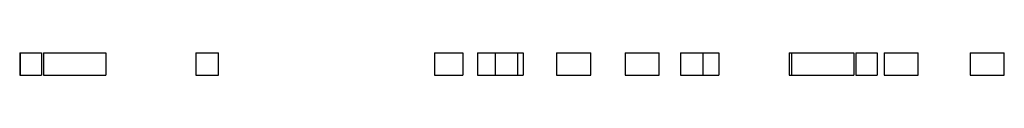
# Model space of a CAD drawing. Header units: millimetres. Extents: x 0 to 841, y 0 to 594.
# Tile 26 of 111: x 63.65 to 151.36, y 538.1 to 540.1. Entities that reach past the tile are written whole.
import ezdxf

# ---------------------------------------------------------------- set-up
doc = ezdxf.new("R2010")
doc.units = ezdxf.units.MM
doc.layers.add('TRAIT-FORT', color=4, linetype='Continuous', lineweight=25)

msp = doc.modelspace()

# ---------------------------------------------------------------- linework, layer by layer
at = {"layer": 'TRAIT-FORT', "color": 4, "linetype": 'Continuous', "lineweight": 25}
for p, q in [((63.654, 540.101), (63.654, 538.101)), ((63.654, 540.101), (63.702, 540.101)), ((63.702, 540.101), (65.591, 540.101)), ((63.702, 540.101), (63.702, 538.101)), ((65.591, 540.101), (65.591, 538.101)), ((65.761, 540.101), (65.762, 540.101)), ((65.761, 540.101), (65.761, 538.101)), ((65.762, 540.101), (71.318, 540.101)), ((65.762, 540.101), (65.762, 538.101)), ((71.318, 540.101), (71.318, 538.101)), ((79.331, 540.101), (79.331, 538.101)), ((79.331, 540.101), (81.353, 540.101)), ((81.353, 538.101), (81.353, 540.101)), ((81.353, 538.101), (81.353, 540.101)), ((81.353, 540.101), (81.353, 540.101)), ((100.591, 540.101), (103.131, 540.101)), ((100.591, 540.101), (100.591, 538.101)), ((103.131, 540.101), (103.131, 538.101)), ((104.435, 540.101), (106.009, 540.101)), ((104.435, 540.101), (104.435, 538.101)), ((106.009, 540.101), (106.009, 538.101)), ((106.009, 540.101), (108.03, 540.101)), ((108.03, 538.101), (108.03, 540.101)), ((108.03, 540.101), (108.499, 540.101)), ((108.499, 540.101), (108.499, 538.101)), ((111.472, 540.101), (111.472, 538.101)), ((111.472, 540.101), (114.52, 540.101)), ((114.52, 538.101), (114.52, 540.101)), ((117.583, 540.101), (117.583, 538.101)), ((117.583, 540.101), (120.631, 540.101)), ((120.631, 538.101), (120.631, 540.101)), ((122.511, 540.101), (122.511, 538.101)), ((122.511, 540.101), (124.533, 540.101)), ((124.533, 538.101), (124.533, 540.101)), ((124.533, 540.101), (125.933, 540.101)), ((125.933, 540.101), (125.933, 538.101)), ((132.202, 540.101), (132.202, 538.101)), ((132.202, 540.101), (132.411, 540.101)), ((132.411, 540.101), (137.967, 540.101)), ((132.411, 540.101), (132.411, 538.101)), ((137.967, 540.101), (137.967, 538.101)), ((138.135, 540.101), (140.024, 540.101)), ((138.135, 540.101), (138.135, 538.101)), ((140.024, 540.101), (140.024, 538.101)), ((140.65, 540.101), (140.65, 538.101)), ((140.65, 540.101), (143.698, 540.101)), ((143.698, 538.101), (143.698, 540.101)), ((148.317, 540.101), (148.317, 538.101)), ((148.317, 540.101), (151.365, 540.101)), ((151.365, 538.101), (151.365, 540.101)), ((63.654, 538.101), (63.702, 538.101)), ((63.702, 538.101), (65.591, 538.101)), ((65.761, 538.101), (65.762, 538.101)), ((65.762, 538.101), (71.318, 538.101)), ((79.331, 538.101), (81.353, 538.101)), ((81.353, 538.101), (81.353, 538.101)), ((100.591, 538.101), (103.131, 538.101)), ((104.435, 538.101), (106.009, 538.101)), ((106.009, 538.101), (108.03, 538.101)), ((108.03, 538.101), (108.499, 538.101)), ((111.472, 538.101), (114.52, 538.101)), ((117.583, 538.101), (120.631, 538.101)), ((122.511, 538.101), (124.533, 538.101)), ((124.533, 538.101), (125.933, 538.101)), ((132.202, 538.101), (132.411, 538.101)), ((132.411, 538.101), (137.967, 538.101)), ((138.135, 538.101), (140.024, 538.101)), ((140.65, 538.101), (143.698, 538.101)), ((148.317, 538.101), (151.365, 538.101))]:
    msp.add_line(p, q, dxfattribs=at)

doc.saveas('drawing.dxf')
